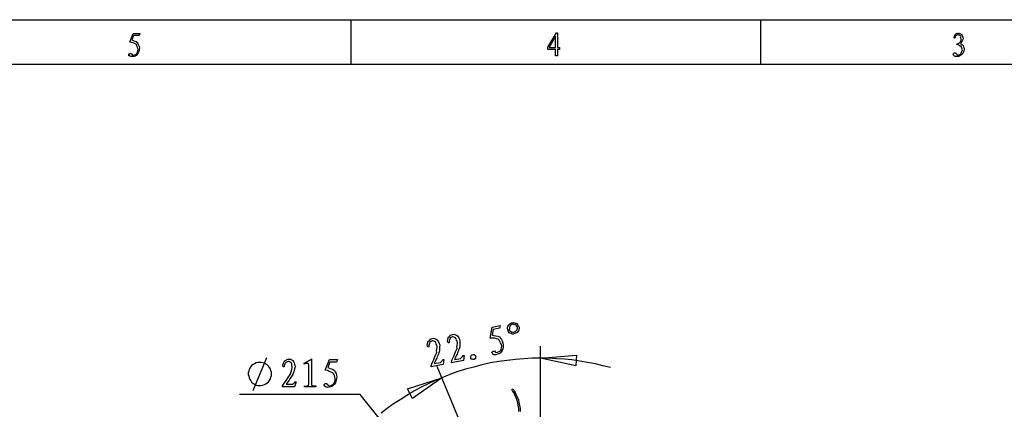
# Model space of a CAD drawing. Header units: millimetres. Extents: x 3 to 297, y 2 to 209.
# Tile 61 of 92: x 131 to 214, y 176 to 209. Entities that reach past the tile are written whole.
import ezdxf

# ---------------------------------------------------------------- set-up
doc = ezdxf.new("R2010")
doc.units = ezdxf.units.MM
doc.layers.get('0').update_dxf_attribs({"linetype": 'CONTINUOUS'})

msp = doc.modelspace()

# ---------------------------------------------------------------- linework, layer by layer
at = {"color": 0}
for p, q in [((2.7519, 208.738), (297.215, 208.738)), ((159.209, 208.738), (159.209, 205)), ((193.711, 208.738), (193.711, 205)), ((140.574, 206.848), (140.866, 207.586)), ((140.893, 207.404), (140.745, 207.029)), ((140.866, 207.586), (141.439, 207.586)), ((141.362, 207.404), (140.893, 207.404)), ((141.439, 207.586), (141.362, 207.404)), ((175.809, 206.429), (176.536, 207.631)), ((176.536, 207.631), (176.625, 207.631)), ((176.625, 207.631), (176.625, 206.407)), ((176.454, 207.344), (175.908, 206.407)), ((176.454, 206.407), (176.454, 207.344)), ((210.101, 207.184), (210.035, 207.184)), ((210.261, 206.633), (210.261, 206.699)), ((141.279, 206.264), (141.279, 206.264)), ((175.809, 206.225), (175.809, 206.429)), ((176.454, 206.225), (175.809, 206.225)), ((175.908, 206.407), (176.454, 206.407)), ((176.454, 205.679), (176.454, 206.225)), ((176.625, 206.407), (176.784, 206.407)), ((176.784, 206.225), (176.625, 206.225)), ((176.625, 206.225), (176.625, 205.679)), ((176.784, 206.407), (176.784, 206.225)), ((24.9769, 205), (291.994, 205)), ((176.625, 205.679), (176.454, 205.679)), ((172.755, 177.553), (172.861, 177.624)), ((172.791, 177.517), (172.755, 177.553)), ((172.861, 177.624), (172.861, 177.588)), ((172.861, 177.588), (172.897, 177.553)), ((172.897, 177.553), (172.931, 177.517)), ((172.825, 177.447), (172.791, 177.517)), ((172.861, 177.411), (172.825, 177.447)), ((172.897, 177.341), (172.861, 177.411)), ((173.002, 177.411), (172.897, 177.341)), ((172.897, 177.341), (173.002, 177.13)), ((172.931, 177.517), (172.967, 177.447)), ((172.967, 177.447), (173.002, 177.411)), ((173.002, 177.411), (173.108, 177.165)), ((173.002, 177.13), (173.108, 176.882)), ((173.108, 177.165), (173.214, 176.954)), ((173.108, 176.882), (173.178, 176.671)), ((173.214, 176.954), (173.32, 176.706)), ((173.32, 176.706), (173.354, 176.459)), ((173.178, 176.671), (173.25, 176.425)), ((173.25, 176.425), (173.284, 176.213)), ((173.284, 176.213), (173.32, 175.966)), ((173.32, 175.966), (173.32, 175.719)), ((173.354, 176.459), (173.426, 176.213)), ((173.426, 176.213), (173.46, 175.966)), ((173.46, 175.966), (173.46, 175.719))]:
    msp.add_line(p, q, dxfattribs=at)
at = {"color": 5}
for p, q in [((170.946, 181.886), (171.122, 182.829)), ((171.188, 182.619), (171.105, 182.145)), ((171.122, 182.829), (171.789, 182.961)), ((171.739, 182.729), (171.188, 182.619)), ((171.789, 182.961), (171.739, 182.729)), ((172.685, 183.158), (172.685, 183.158)), ((173.208, 182.585), (173.208, 182.585)), ((165.784, 181.157), (165.701, 181.146)), ((167.495, 181.497), (167.412, 181.486)), ((171.91, 181.368), (171.91, 181.368)), ((175.19, 174.378), (175.19, 181.222)), ((150.989, 177.483), (152.117, 180.269)), ((155.888, 180.137), (155.888, 178.043)), ((157.043, 179.2), (157.395, 180.087)), ((157.395, 180.087), (158.079, 180.087)), ((158.079, 180.087), (157.985, 179.867)), ((166.952, 180.087), (167.035, 180.104)), ((167.035, 180.104), (166.985, 179.674)), ((168.697, 180.014), (167.688, 179.816)), ((167.942, 180.086), (168.465, 180.191)), ((167.942, 180.086), (167.942, 180.086)), ((168.664, 180.428), (168.746, 180.444)), ((168.746, 180.444), (168.697, 180.014)), ((169.675, 180.151), (169.675, 180.151)), ((172.368, 180.023), (171.662, 179.917)), ((173.073, 180.093), (172.368, 180.023)), ((173.779, 180.163), (173.073, 180.093)), ((174.485, 180.199), (173.779, 180.163)), ((175.19, 180.199), (174.485, 180.199)), ((175.19, 180.199), (178.223, 180.446)), ((175.19, 180.199), (178.223, 180.446)), ((178.153, 179.564), (175.19, 180.199)), ((175.86, 180.199), (175.19, 180.199)), ((176.529, 180.163), (175.86, 180.199)), ((177.201, 180.129), (176.529, 180.163)), ((177.836, 180.057), (177.201, 180.129)), ((178.506, 179.953), (177.836, 180.057)), ((178.223, 180.446), (178.153, 179.564)), ((178.223, 180.446), (178.153, 179.564)), ((150.636, 179.247), (150.6, 179.105)), ((150.706, 179.352), (150.636, 179.247)), ((150.777, 179.494), (150.706, 179.352)), ((150.848, 179.6), (150.777, 179.494)), ((150.989, 179.67), (150.848, 179.6)), ((151.095, 179.74), (150.989, 179.67)), ((151.235, 179.81), (151.095, 179.74)), ((151.378, 179.846), (151.235, 179.81)), ((151.518, 179.846), (151.378, 179.846)), ((151.658, 179.846), (151.518, 179.846)), ((151.801, 179.81), (151.658, 179.846)), ((151.941, 179.776), (151.801, 179.81)), ((152.047, 179.704), (151.941, 179.776)), ((152.153, 179.634), (152.047, 179.704)), ((152.26, 179.528), (152.153, 179.634)), ((152.364, 179.423), (152.26, 179.528)), ((152.436, 179.281), (152.364, 179.423)), ((152.47, 179.175), (152.436, 179.281)), ((153.581, 179.487), (153.498, 179.487)), ((155.271, 179.713), (155.271, 179.795)), ((155.678, 178.015), (155.678, 179.57)), ((157.423, 179.867), (157.252, 179.415)), ((157.985, 179.867), (157.423, 179.867)), ((165.976, 179.476), (165.96, 179.558)), ((166.985, 179.674), (165.976, 179.476)), ((166.23, 179.746), (166.754, 179.851)), ((166.23, 179.746), (166.23, 179.746)), ((169.404, 172.402), (166.475, 179.494)), ((167.688, 179.816), (167.671, 179.899)), ((168.874, 179.281), (168.205, 179.071)), ((169.58, 179.458), (168.874, 179.281)), ((170.251, 179.634), (169.58, 179.458)), ((170.957, 179.81), (170.251, 179.634)), ((171.662, 179.917), (170.957, 179.81)), ((179.141, 179.846), (178.506, 179.953)), ((179.81, 179.74), (179.141, 179.846)), ((180.446, 179.564), (179.81, 179.74)), ((181.081, 179.423), (180.446, 179.564)), ((150.6, 179.105), (150.566, 178.965)), ((150.566, 178.965), (150.566, 178.822)), ((150.566, 178.822), (150.6, 178.682)), ((150.6, 178.682), (150.636, 178.542)), ((150.636, 178.542), (150.706, 178.399)), ((150.706, 178.399), (150.777, 178.293)), ((152.364, 178.329), (152.436, 178.47)), ((152.436, 178.47), (152.47, 178.612)), ((152.506, 179.035), (152.47, 179.175)), ((152.47, 178.612), (152.506, 178.752)), ((152.506, 178.894), (152.506, 179.035)), ((152.506, 178.752), (152.506, 178.894)), ((157.886, 178.5), (157.886, 178.5)), ((163.971, 177.624), (166.864, 178.542)), ((166.864, 178.542), (164.394, 176.812)), ((166.864, 178.542), (164.394, 176.812)), ((166.864, 178.542), (166.265, 178.293)), ((167.533, 178.822), (166.864, 178.542)), ((168.205, 179.071), (167.533, 178.822)), ((150.777, 178.293), (150.848, 178.189)), ((150.848, 178.189), (150.989, 178.083)), ((150.989, 178.083), (151.095, 178.012)), ((151.095, 178.012), (151.235, 177.94)), ((151.235, 177.94), (151.378, 177.906)), ((151.378, 177.906), (151.518, 177.906)), ((151.518, 177.906), (151.658, 177.906)), ((151.658, 177.906), (151.801, 177.94)), ((151.801, 177.94), (151.941, 177.976)), ((151.941, 177.976), (152.047, 178.047)), ((152.047, 178.047), (152.153, 178.117)), ((152.153, 178.117), (152.26, 178.223)), ((152.26, 178.223), (152.364, 178.329)), ((153.443, 177.8), (153.443, 177.877)), ((154.468, 177.8), (153.443, 177.8)), ((153.746, 178.015), (154.281, 178.015)), ((153.746, 178.015), (153.746, 178.015)), ((154.606, 178.208), (154.468, 177.8)), ((154.524, 178.208), (154.606, 178.208)), ((155.298, 177.8), (155.298, 177.877)), ((156.252, 177.8), (155.298, 177.8)), ((156.252, 177.877), (156.252, 177.8)), ((164.394, 176.812), (163.971, 177.624)), ((164.394, 176.812), (163.971, 177.624)), ((165.064, 177.73), (164.501, 177.411)), ((165.665, 178.012), (165.064, 177.73)), ((166.265, 178.293), (165.665, 178.012)), ((159.985, 177.13), (149.824, 177.13)), ((166.723, 168.84), (159.985, 177.13)), ((163.372, 176.706), (162.807, 176.353)), ((163.935, 177.058), (163.372, 176.706)), ((164.501, 177.411), (163.935, 177.058)), ((162.278, 175.966), (161.749, 175.577)), ((162.807, 176.353), (162.278, 175.966))]:
    msp.add_line(p, q, dxfattribs=at)
at = {"color": 0}
for points in [[(210.035, 207.184), (210.021, 207.231), (210.065, 207.402), (210.118, 207.476)], [(210.195, 207.399), (210.085, 207.334), (210.123, 207.29), (210.101, 207.184)], [(210.118, 207.476), (210.129, 207.495), (210.234, 207.593), (210.3, 207.608)], [(210.382, 207.459), (210.286, 207.411), (210.239, 207.439), (210.195, 207.399)], [(210.3, 207.608), (210.264, 207.526), (210.433, 207.622), (210.493, 207.608)], [(210.57, 207.371), (210.451, 207.411), (210.467, 207.459), (210.382, 207.459)], [(210.493, 207.608), (210.504, 207.5), (210.619, 207.556), (210.686, 207.487)], [(210.686, 207.487), (210.639, 207.363), (210.788, 207.322), (210.785, 207.19)], [(141.108, 206.666), (140.944, 206.754), (140.816, 206.833), (140.574, 206.848)], [(140.745, 207.029), (140.911, 206.97), (141.117, 206.922), (141.224, 206.82)], [(141.279, 206.264), (141.172, 206.423), (141.222, 206.558), (141.108, 206.666)], [(141.224, 206.82), (141.246, 206.647), (141.389, 206.561), (141.389, 206.352)], [(210.261, 206.699), (210.261, 206.669), (210.438, 206.74), (210.514, 206.825)], [(210.619, 206.5), (210.459, 206.496), (210.433, 206.622), (210.261, 206.633)], [(210.514, 206.825), (210.537, 206.838), (210.636, 207.008), (210.636, 207.118)], [(210.636, 207.118), (210.537, 207.18), (210.614, 207.316), (210.57, 207.371)], [(210.785, 207.19), (210.753, 206.985), (210.71, 206.915), (210.564, 206.754)], [(210.564, 206.754), (210.595, 206.655), (210.749, 206.638), (210.801, 206.561)], [(210.801, 206.561), (210.819, 206.386), (210.884, 206.375), (210.884, 206.225)], [(140.518, 205.8), (140.43, 205.765), (140.536, 205.88), (140.574, 205.899)], [(140.585, 205.685), (140.43, 205.674), (140.518, 205.756), (140.518, 205.8)], [(140.574, 205.899), (140.508, 205.802), (140.652, 205.919), (140.69, 205.905)], [(140.69, 205.905), (140.698, 205.89), (140.756, 205.846), (140.778, 205.773)], [(140.778, 205.773), (140.918, 205.698), (141.108, 205.814), (141.175, 205.899)], [(141.224, 205.85), (141.029, 205.621), (140.995, 205.653), (140.86, 205.646)], [(141.175, 205.899), (141.172, 205.868), (141.279, 206.105), (141.279, 206.264)], [(141.389, 206.352), (141.363, 206.115), (141.334, 205.978), (141.224, 205.85)], [(209.974, 205.811), (209.86, 205.765), (209.985, 205.883), (210.008, 205.905)], [(210.046, 205.696), (209.977, 205.687), (209.974, 205.774), (209.974, 205.811)], [(210.008, 205.905), (210.021, 205.927), (210.057, 205.94), (210.09, 205.944)], [(210.09, 205.944), (210.092, 205.934), (210.159, 205.94), (210.19, 205.922)], [(210.19, 205.922), (210.154, 205.897), (210.253, 205.853), (210.283, 205.773)], [(210.283, 205.773), (210.356, 205.698), (210.571, 205.813), (210.631, 205.894)], [(210.675, 205.817), (210.422, 205.607), (210.407, 205.635), (210.294, 205.635)], [(210.631, 205.894), (210.595, 205.864), (210.724, 206.082), (210.724, 206.203)], [(210.724, 206.203), (210.713, 206.228), (210.688, 206.426), (210.619, 206.5)], [(210.884, 206.225), (210.819, 205.971), (210.814, 205.941), (210.675, 205.817)], [(140.86, 205.646), (140.64, 205.607), (140.632, 205.651), (140.585, 205.685)], [(210.294, 205.635), (210.076, 205.607), (210.097, 205.654), (210.046, 205.696)]]:
    msp.add_open_spline(points, degree=3, dxfattribs=at)
at = {"color": 5}
for points in [[(172.431, 182.618), (172.34, 182.669), (172.42, 182.852), (172.475, 182.948)], [(172.624, 182.325), (172.508, 182.301), (172.457, 182.492), (172.431, 182.618)], [(172.475, 182.948), (172.446, 182.982), (172.597, 183.116), (172.685, 183.158)], [(172.558, 182.678), (172.453, 182.514), (172.591, 182.546), (172.646, 182.491)], [(172.602, 182.91), (172.561, 182.775), (172.551, 182.751), (172.558, 182.678)], [(172.817, 183.075), (172.636, 182.94), (172.642, 182.994), (172.602, 182.91)], [(172.685, 183.158), (172.743, 183.183), (172.878, 183.214), (172.988, 183.196)], [(173.087, 183.031), (172.96, 182.993), (172.919, 183.1), (172.817, 183.075)], [(172.988, 183.196), (173.082, 183.15), (173.186, 183.147), (173.252, 183.092)], [(173.054, 182.441), (173.084, 182.463), (173.175, 182.525), (173.208, 182.585)], [(173.236, 182.811), (173.118, 182.885), (173.167, 182.979), (173.087, 183.031)], [(173.208, 182.585), (173.155, 182.581), (173.254, 182.718), (173.236, 182.811)], [(173.252, 183.092), (173.214, 182.922), (173.36, 182.944), (173.379, 182.816)], [(173.379, 182.816), (173.368, 182.669), (173.374, 182.576), (173.308, 182.474)], [(165.751, 181.653), (165.806, 181.656), (165.879, 181.805), (165.96, 181.835)], [(165.96, 181.835), (165.967, 181.836), (166.121, 181.884), (166.202, 181.884)], [(166.324, 181.57), (166.183, 181.598), (166.171, 181.689), (166.054, 181.664)], [(166.202, 181.884), (166.249, 181.84), (166.379, 181.843), (166.478, 181.752)], [(166.478, 181.752), (166.569, 181.656), (166.65, 181.515), (166.688, 181.317)], [(167.412, 181.486), (167.285, 181.699), (167.407, 181.905), (167.462, 181.993)], [(167.462, 181.993), (167.517, 181.996), (167.59, 182.145), (167.671, 182.175)], [(167.539, 181.822), (167.476, 181.691), (167.491, 181.615), (167.495, 181.497)], [(167.765, 182.004), (167.546, 181.89), (167.575, 181.922), (167.539, 181.822)], [(167.671, 182.175), (167.678, 182.177), (167.833, 182.225), (167.914, 182.225)], [(168.035, 181.911), (167.895, 181.938), (167.882, 182.029), (167.765, 182.004)], [(167.914, 182.225), (167.961, 182.181), (168.09, 182.184), (168.19, 182.093)], [(168.179, 181.541), (168.141, 181.644), (168.101, 181.822), (168.035, 181.911)], [(168.19, 182.093), (168.281, 181.996), (168.362, 181.856), (168.399, 181.657)], [(171.613, 181.798), (171.443, 181.865), (171.232, 181.926), (170.946, 181.886)], [(171.105, 182.145), (171.289, 182.119), (171.571, 182.102), (171.723, 182.007)], [(171.91, 181.368), (171.763, 181.55), (171.774, 181.699), (171.613, 181.798)], [(171.723, 182.007), (171.825, 181.81), (171.972, 181.743), (172.02, 181.5)], [(172.993, 182.276), (172.835, 182.166), (172.73, 182.259), (172.624, 182.325)], [(172.646, 182.491), (172.68, 182.404), (172.765, 182.404), (172.839, 182.397)], [(172.839, 182.397), (172.828, 182.393), (172.984, 182.408), (173.054, 182.441)], [(173.308, 182.474), (173.236, 182.349), (173.137, 182.309), (172.993, 182.276)], [(165.701, 181.146), (165.574, 181.358), (165.695, 181.565), (165.751, 181.653)], [(165.828, 181.482), (165.764, 181.351), (165.779, 181.274), (165.784, 181.157)], [(166.054, 181.664), (165.834, 181.55), (165.863, 181.581), (165.828, 181.482)], [(166.467, 181.201), (166.43, 181.303), (166.39, 181.482), (166.324, 181.57)], [(166.439, 180.705), (166.371, 180.873), (166.496, 181.047), (166.467, 181.201)], [(166.688, 181.317), (166.646, 181.027), (166.707, 180.905), (166.627, 180.666)], [(167.671, 179.899), (167.87, 180.391), (168.103, 180.869), (168.151, 181.045)], [(168.338, 181.007), (168.196, 180.659), (168.125, 180.464), (167.942, 180.086)], [(168.151, 181.045), (168.082, 181.213), (168.208, 181.387), (168.179, 181.541)], [(168.399, 181.657), (168.358, 181.368), (168.418, 181.245), (168.338, 181.007)], [(171.436, 180.673), (171.597, 180.712), (171.812, 180.801), (171.872, 180.916)], [(171.949, 180.866), (171.847, 180.615), (171.724, 180.581), (171.563, 180.541)], [(171.872, 180.916), (171.836, 180.943), (171.946, 181.183), (171.91, 181.368)], [(172.02, 181.5), (172.038, 181.208), (172.044, 181.045), (171.949, 180.866)], [(153.653, 179.983), (153.683, 179.985), (153.804, 180.104), (153.89, 180.115)], [(153.89, 180.115), (153.97, 180.129), (154.056, 180.129), (154.138, 180.115)], [(154.138, 180.115), (154.135, 180.104), (154.304, 180.043), (154.386, 179.933)], [(155.271, 179.795), (155.491, 179.868), (155.696, 179.994), (155.888, 180.137)], [(165.96, 179.558), (166.158, 180.05), (166.391, 180.528), (166.439, 180.705)], [(166.627, 180.666), (166.485, 180.319), (166.413, 180.123), (166.23, 179.746)], [(166.754, 179.851), (166.734, 179.812), (166.904, 179.966), (166.952, 180.087)], [(168.465, 180.191), (168.446, 180.152), (168.615, 180.306), (168.664, 180.428)], [(169.311, 180.294), (169.257, 180.275), (169.336, 180.451), (169.4, 180.482)], [(169.449, 180.112), (169.265, 180.085), (169.314, 180.198), (169.311, 180.294)], [(169.4, 180.482), (169.383, 180.455), (169.523, 180.527), (169.587, 180.52)], [(169.675, 180.151), (169.559, 180.037), (169.537, 180.09), (169.449, 180.112)], [(169.587, 180.52), (169.628, 180.444), (169.7, 180.467), (169.73, 180.371)], [(169.73, 180.371), (169.688, 180.253), (169.741, 180.202), (169.675, 180.151)], [(171.122, 180.645), (171.031, 180.701), (171.129, 180.742), (171.166, 180.773)], [(171.166, 180.773), (171.108, 180.763), (171.25, 180.818), (171.298, 180.811)], [(171.232, 180.525), (171.167, 180.476), (171.133, 180.593), (171.122, 180.645)], [(171.563, 180.541), (171.293, 180.417), (171.294, 180.494), (171.232, 180.525)], [(171.298, 180.811), (171.326, 180.747), (171.395, 180.757), (171.436, 180.673)], [(153.498, 179.487), (153.418, 179.714), (153.578, 179.906), (153.653, 179.983)], [(153.691, 179.795), (153.581, 179.696), (153.599, 179.604), (153.581, 179.487)], [(153.95, 179.933), (153.808, 179.875), (153.746, 179.886), (153.691, 179.795)], [(154.193, 179.784), (154.044, 179.875), (154.068, 179.933), (153.95, 179.933)], [(154.138, 178.913), (154.135, 179.009), (154.264, 179.24), (154.264, 179.398)], [(154.264, 179.398), (154.253, 179.443), (154.24, 179.685), (154.193, 179.784)], [(154.507, 179.47), (154.415, 179.251), (154.442, 179.062), (154.314, 178.842)], [(154.386, 179.933), (154.415, 179.765), (154.507, 179.669), (154.507, 179.47)], [(155.552, 179.762), (155.373, 179.758), (155.373, 179.742), (155.271, 179.713)], [(155.678, 179.57), (155.659, 179.648), (155.636, 179.765), (155.552, 179.762)], [(157.682, 178.98), (157.441, 179.015), (157.332, 179.181), (157.043, 179.2)], [(157.252, 179.415), (157.426, 179.368), (157.696, 179.286), (157.825, 179.161)], [(153.443, 177.877), (153.735, 178.329), (154.056, 178.751), (154.138, 178.913)], [(154.314, 178.842), (154.161, 178.579), (154, 178.349), (153.746, 178.015)], [(157.886, 178.5), (157.831, 178.641), (157.817, 178.85), (157.682, 178.98)], [(157.765, 178.059), (157.831, 178.145), (157.886, 178.313), (157.886, 178.5)], [(157.825, 179.161), (157.922, 179.004), (158.024, 178.854), (158.024, 178.605)], [(158.024, 178.605), (157.922, 178.274), (157.958, 178.158), (157.825, 178.004)], [(154.281, 178.015), (154.353, 178.028), (154.449, 178.098), (154.524, 178.208)], [(155.298, 177.877), (155.524, 177.8), (155.659, 177.923), (155.678, 178.015)], [(155.888, 178.043), (155.818, 177.917), (156.027, 177.877), (156.252, 177.877)], [(156.977, 177.943), (156.872, 177.899), (156.998, 178.037), (157.043, 178.059)], [(157.059, 177.806), (156.989, 177.792), (156.977, 177.891), (156.977, 177.943)], [(157.043, 178.059), (157.081, 178.065), (157.136, 178.088), (157.18, 178.07)], [(157.384, 177.756), (157.216, 177.712), (157.114, 177.764), (157.059, 177.806)], [(157.18, 178.07), (157.172, 178.028), (157.264, 177.996), (157.291, 177.905)], [(157.291, 177.905), (157.434, 177.818), (157.684, 177.956), (157.765, 178.059)], [(157.825, 178.004), (157.661, 177.847), (157.55, 177.767), (157.384, 177.756)]]:
    msp.add_open_spline(points, degree=3, dxfattribs=at)

doc.saveas('drawing.dxf')
